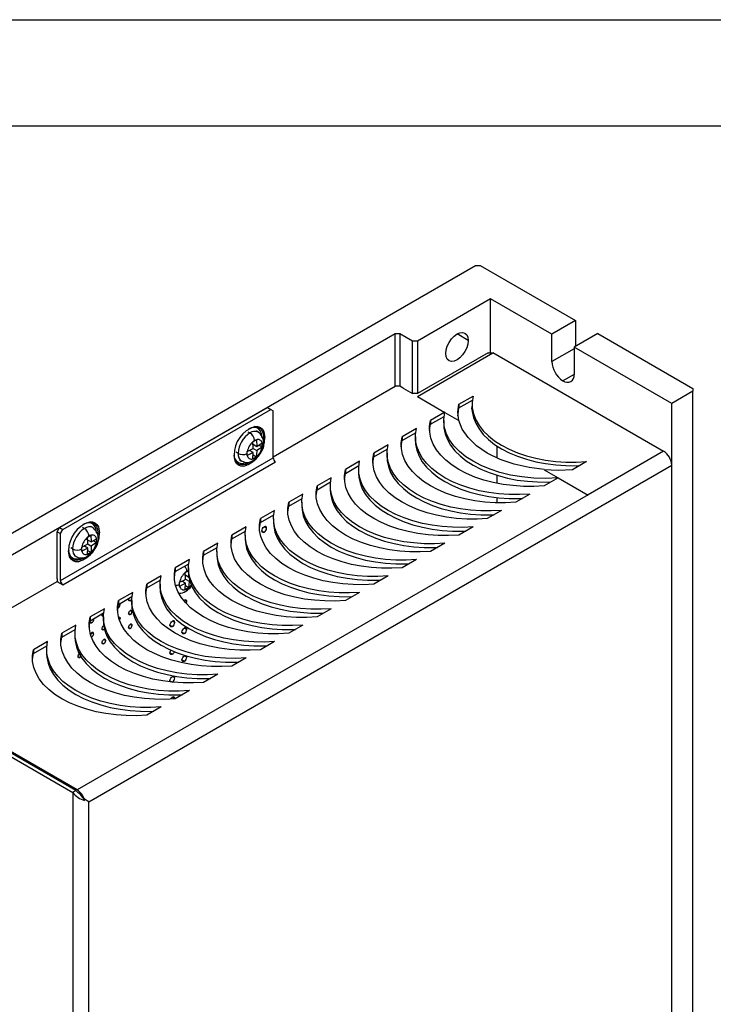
# Model space of a CAD drawing. Header units: millimetres. Extents: x 0 to 699, y 0 to 540.
# Tile 31 of 32: x 482 to 586, y 393 to 540. Entities that reach past the tile are written whole.
import ezdxf

# ---------------------------------------------------------------- set-up
doc = ezdxf.new("R2010")
doc.units = ezdxf.units.MM
doc.header["$LTSCALE"] = 2.5
doc.layers.add('TEXT', color=140, linetype='Continuous', lineweight=25)

msp = doc.modelspace()

# ---------------------------------------------------------------- linework, layer by layer
at = {"color": 7, "linetype": 'Continuous'}
msp.add_line((0.006, 539.757), (698.506, 539.757), dxfattribs=at)
for p, q in [((458.843, 450.326), (550.059, 502.984)), ((550.059, 502.984), (550.766, 502.984)), ((550.766, 502.984), (565.015, 494.759)), ((552.322, 498.004), (541.362, 491.677)), ((561.479, 492.718), (552.322, 498.004)), ((552.322, 489.961), (552.322, 498.004)), ((565.015, 494.759), (561.479, 492.718)), ((565.015, 494.759), (565.015, 490.922)), ((538.039, 492.779), (461.317, 448.489)), ((538.746, 492.779), (538.039, 492.779)), ((538.039, 484.94), (538.039, 492.779)), ((540.655, 491.677), (538.746, 492.779)), ((538.746, 492.779), (538.746, 484.94)), ((548.981, 491.788), (547.301, 492.758)), ((561.479, 488.635), (561.479, 492.718)), ((568.338, 492.84), (564.803, 490.799)), ((568.338, 492.84), (582.586, 484.615)), ((541.362, 491.677), (540.655, 491.677)), ((540.655, 483.838), (540.655, 491.677)), ((541.362, 491.677), (541.362, 483.838)), ((564.803, 490.554), (561.479, 488.635)), ((579.404, 482.37), (564.803, 490.799)), ((564.803, 490.799), (564.803, 486.716)), ((551.969, 489.961), (541.362, 483.838)), ((541.362, 483.43), (552.676, 489.961)), ((551.969, 489.961), (552.676, 489.961)), ((578.202, 475.183), (552.676, 489.92)), ((564.803, 486.716), (563.141, 485.757)), ((519.795, 474.408), (538.039, 484.94)), ((538.746, 484.94), (538.039, 484.94)), ((539.241, 484.654), (538.746, 484.94)), ((539.241, 484.654), (540.655, 483.838)), ((582.586, 484.615), (582.586, 484.207)), ((541.362, 483.838), (540.655, 483.838)), ((541.362, 483.388), (545.463, 481.021)), ((547.584, 482.245), (549.706, 483.47)), ((582.586, 484.207), (579.404, 482.37)), ((582.586, 360.092), (582.586, 484.207)), ((487.834, 463.796), (518.947, 481.757)), ((518.947, 481.757), (519.442, 481.472)), ((547.584, 481.715), (549.595, 482.876)), ((547.584, 482.245), (547.584, 481.715)), ((549.482, 481.639), (549.556, 481.596)), ((549.555, 481.929), (549.503, 481.884)), ((549.555, 482.245), (549.555, 481.715)), ((579.404, 358.256), (579.404, 482.37)), ((488.329, 463.511), (519.442, 481.472)), ((519.442, 481.472), (519.795, 481.268)), ((519.795, 474.245), (519.795, 481.268)), ((545.463, 481.041), (543.342, 479.838)), ((543.342, 479.266), (545.38, 480.442)), ((545.463, 481.021), (547.584, 479.796)), ((541.221, 478.613), (539.099, 477.388)), ((543.342, 479.838), (543.342, 479.266)), ((545.312, 479.822), (545.312, 479.266)), ((516.035, 478.131), (516.326, 477.963)), ((517.576, 478.087), (517.285, 478.255)), ((539.099, 476.817), (541.104, 477.974)), ((539.099, 477.388), (539.099, 476.817)), ((541.07, 477.388), (541.07, 476.817)), ((516.764, 476.639), (516.768, 476.641)), ((516.764, 476.637), (516.764, 476.639)), ((516.818, 475.638), (516.764, 476.637)), ((516.768, 476.641), (517.291, 476.943)), ((516.784, 476.271), (517.348, 475.945)), ((516.791, 476.124), (516.915, 476.195)), ((516.817, 475.638), (517.348, 475.332)), ((517.291, 476.943), (517.295, 476.945)), ((517.295, 476.945), (517.295, 476.944)), ((517.295, 476.944), (517.348, 475.945)), ((518.133, 475.847), (517.348, 475.332)), ((518.134, 475.847), (517.642, 476.132)), ((518.133, 476.46), (518.134, 476.46)), ((518.134, 475.847), (518.133, 475.847)), ((518.134, 476.46), (518.134, 476.455)), ((518.134, 476.455), (518.134, 475.852)), ((518.134, 475.852), (518.134, 475.847)), ((536.978, 476.164), (534.857, 474.939)), ((553.265, 476.014), (553.265, 474.237)), ((487.975, 455.876), (519.795, 474.245)), ((514.558, 474.901), (514.267, 475.069)), ((515.894, 474.86), (515.925, 475.18)), ((515.925, 474.577), (515.894, 474.86)), ((515.924, 475.185), (515.926, 475.185)), ((515.925, 475.18), (515.924, 475.185)), ((515.924, 474.574), (515.925, 474.577)), ((515.924, 474.572), (515.924, 474.574)), ((515.926, 474.572), (515.924, 474.572)), ((515.925, 474.577), (515.925, 475.18)), ((516.818, 475.025), (515.926, 474.572)), ((516.818, 475.025), (516.257, 475.349)), ((516.384, 475.276), (516.384, 475.411)), ((516.764, 474.088), (516.818, 475.025)), ((517.291, 474.391), (516.768, 474.089)), ((516.798, 474.68), (517.295, 474.393)), ((517.295, 474.393), (517.291, 474.391)), ((517.295, 474.395), (517.295, 474.393)), ((534.857, 474.368), (536.861, 475.525)), ((534.857, 474.939), (534.857, 474.368)), ((536.827, 474.939), (536.827, 474.368)), ((578.202, 475.225), (566.888, 468.694)), ((488.329, 455.264), (520.149, 473.633)), ((492.218, 422.811), (579.404, 473.143)), ((514.785, 473.925), (515.076, 473.757)), ((516.764, 474.087), (516.764, 474.088)), ((516.766, 474.088), (516.764, 474.087)), ((516.768, 474.089), (516.766, 474.088)), ((532.735, 473.715), (530.614, 472.49)), ((530.614, 471.918), (532.619, 473.076)), ((566.676, 473.673), (564.555, 472.448)), ((579.404, 367.482), (579.404, 473.143)), ((528.493, 471.265), (526.371, 470.041)), ((530.614, 472.49), (530.614, 471.918)), ((532.584, 472.49), (532.584, 471.918)), ((553.265, 471.622), (553.265, 470.434)), ((560.312, 472.448), (562.434, 471.224)), ((562.434, 471.265), (560.312, 470.041)), ((562.434, 471.224), (566.888, 468.652)), ((526.371, 469.469), (528.376, 470.627)), ((526.371, 470.041), (526.371, 469.469)), ((528.342, 470.041), (528.342, 469.469)), ((566.888, 468.694), (490.486, 424.587)), ((524.25, 468.816), (522.129, 467.591)), ((553.265, 468.31), (553.265, 467.513)), ((558.191, 468.816), (556.07, 467.591)), ((522.129, 467.02), (524.134, 468.177)), ((522.129, 467.591), (522.129, 467.02)), ((524.099, 467.591), (524.099, 467.02)), ((520.007, 466.367), (517.886, 465.142)), ((517.886, 464.571), (519.891, 465.728)), ((553.948, 466.367), (551.827, 465.142)), ((491.286, 463.844), (491.577, 463.676)), ((492.827, 463.8), (492.536, 463.968)), ((515.765, 463.918), (513.643, 462.693)), ((517.886, 465.142), (517.886, 464.571)), ((518.466, 463.923), (518.825, 463.716)), ((519.857, 465.142), (519.857, 464.571)), ((549.706, 463.918), (547.584, 462.693)), ((487.48, 463.184), (487.834, 463.796)), ((487.48, 463.184), (487.975, 462.898)), ((487.48, 456.162), (487.48, 463.184)), ((487.834, 463.796), (488.329, 463.511)), ((487.975, 462.898), (488.329, 463.511)), ((487.975, 455.876), (487.975, 462.898)), ((492.015, 462.352), (492.019, 462.354)), ((492.015, 462.35), (492.015, 462.352)), ((492.069, 461.351), (492.015, 462.35)), ((492.019, 462.354), (492.542, 462.656)), ((492.542, 462.656), (492.546, 462.658)), ((492.546, 462.658), (492.546, 462.657)), ((492.546, 462.657), (492.6, 461.658)), ((493.602, 463.01), (493.594, 462.786)), ((513.643, 462.121), (515.648, 463.279)), ((513.643, 462.693), (513.643, 462.121)), ((515.614, 462.693), (515.614, 462.121)), ((518.107, 463.301), (518.466, 463.094)), ((491.145, 460.573), (491.176, 460.893)), ((491.176, 460.898), (491.177, 460.898)), ((491.176, 460.893), (491.176, 460.898)), ((491.176, 460.289), (491.176, 460.893)), ((492.069, 460.738), (491.508, 461.062)), ((491.635, 460.989), (491.635, 461.124)), ((492.035, 461.984), (492.6, 461.658)), ((492.043, 461.837), (492.166, 461.908)), ((492.069, 461.351), (492.6, 461.045)), ((493.384, 461.56), (492.6, 461.045)), ((493.385, 461.56), (492.893, 461.845)), ((493.384, 462.173), (493.385, 462.173)), ((493.385, 461.56), (493.384, 461.56)), ((493.385, 462.173), (493.385, 462.168)), ((493.385, 462.168), (493.385, 461.565)), ((493.385, 461.565), (493.385, 461.56)), ((511.522, 461.468), (509.401, 460.244)), ((545.463, 461.468), (543.342, 460.244)), ((489.81, 460.614), (489.519, 460.782)), ((490.037, 459.638), (490.328, 459.47)), ((491.176, 460.289), (491.145, 460.573)), ((491.176, 460.287), (491.176, 460.289)), ((491.176, 460.285), (491.176, 460.287)), ((491.177, 460.285), (491.176, 460.285)), ((492.069, 460.738), (491.177, 460.285)), ((492.015, 459.801), (492.069, 460.738)), ((492.015, 459.8), (492.015, 459.801)), ((492.017, 459.801), (492.015, 459.8)), ((492.019, 459.802), (492.017, 459.801)), ((492.542, 460.104), (492.019, 459.802)), ((492.049, 460.393), (492.546, 460.106)), ((492.546, 460.106), (492.542, 460.104)), ((492.546, 460.107), (492.546, 460.106)), ((509.401, 459.672), (511.406, 460.83)), ((509.401, 460.244), (509.401, 459.672)), ((511.371, 460.244), (511.371, 459.672)), ((507.279, 459.019), (505.158, 457.795)), ((505.158, 457.223), (507.163, 458.38)), ((541.221, 459.019), (539.099, 457.795)), ((503.037, 456.57), (500.915, 455.345)), ((505.158, 457.795), (505.158, 457.223)), ((506.652, 457.084), (506.657, 457.087)), ((506.652, 457.083), (506.652, 457.084)), ((506.706, 456.084), (506.652, 457.083)), ((506.657, 457.087), (507.129, 457.359)), ((506.672, 456.716), (507.194, 456.415)), ((506.68, 456.57), (506.803, 456.641)), ((507.129, 457.795), (507.129, 457.223)), ((536.978, 456.57), (534.857, 455.345)), ((461.989, 441.038), (487.48, 455.754)), ((487.558, 455.709), (487.48, 455.754)), ((487.558, 455.709), (488.329, 455.264)), ((500.915, 454.774), (502.92, 455.931)), ((500.915, 455.345), (500.915, 454.774)), ((502.886, 455.345), (502.886, 454.774)), ((505.782, 455.306), (505.813, 455.625)), ((505.813, 455.022), (505.782, 455.306)), ((505.813, 455.63), (505.814, 455.631)), ((505.813, 455.625), (505.813, 455.63)), ((505.813, 455.022), (505.813, 455.625)), ((505.813, 455.02), (505.813, 455.022)), ((505.813, 455.017), (505.813, 455.02)), ((505.814, 455.018), (505.813, 455.017)), ((506.706, 455.471), (505.814, 455.018)), ((506.706, 455.471), (506.145, 455.794)), ((506.272, 455.721), (506.272, 455.857)), ((506.652, 454.534), (506.706, 455.471)), ((506.686, 455.126), (507.183, 454.839)), ((506.706, 456.084), (507.237, 455.777)), ((507.386, 455.875), (507.237, 455.777)), ((498.794, 454.121), (496.673, 452.896)), ((506.652, 454.533), (506.652, 454.534)), ((506.654, 454.534), (506.652, 454.533)), ((506.657, 454.535), (506.654, 454.534)), ((507.179, 454.836), (506.657, 454.535)), ((507.183, 454.839), (507.179, 454.836)), ((507.183, 454.84), (507.183, 454.839)), ((532.735, 454.121), (530.614, 452.896)), ((496.673, 452.325), (498.678, 453.482)), ((496.673, 452.896), (496.673, 452.325)), ((496.768, 452.379), (496.913, 452.295)), ((498.171, 453.021), (498.44, 452.865)), ((498.564, 453.416), (498.665, 453.358)), ((498.643, 452.896), (498.643, 452.325)), ((498.667, 453.476), (498.676, 453.464)), ((506.437, 452.881), (506.522, 452.943)), ((506.522, 452.943), (506.882, 452.735)), ((494.551, 451.672), (492.43, 450.447)), ((492.43, 449.875), (494.435, 451.033)), ((494.219, 450.74), (494.404, 450.633)), ((496.644, 451.829), (496.571, 451.798)), ((496.581, 451.865), (496.644, 451.829)), ((498.171, 450.947), (498.44, 450.791)), ((498.44, 451.414), (498.709, 451.258)), ((528.493, 451.672), (526.371, 450.447)), ((490.309, 449.222), (488.188, 447.998)), ((492.423, 449.703), (492.693, 449.548)), ((492.43, 450.447), (492.43, 449.875)), ((492.816, 450.098), (492.962, 450.014)), ((494.401, 450.447), (494.401, 449.875)), ((496.699, 450.345), (496.913, 450.221)), ((498.44, 449.34), (498.709, 449.184)), ((504.367, 449.21), (504.726, 449.002)), ((504.726, 449.832), (505.085, 449.624)), ((524.25, 449.222), (522.129, 447.998)), ((488.188, 447.426), (490.192, 448.584)), ((488.188, 447.998), (488.188, 447.426)), ((490.158, 447.998), (490.158, 447.426)), ((492.693, 448.096), (492.962, 447.94)), ((494.219, 448.666), (494.489, 448.51)), ((498.171, 448.873), (498.44, 448.717)), ((506.163, 448.172), (506.522, 447.965)), ((506.522, 448.795), (506.882, 448.587)), ((486.066, 446.773), (483.945, 445.548)), ((492.562, 447.549), (492.693, 447.474)), ((492.693, 447.474), (492.601, 447.439)), ((494.219, 446.592), (494.489, 446.436)), ((494.489, 447.059), (494.758, 446.903)), ((520.007, 446.773), (517.886, 445.548)), ((483.945, 444.977), (485.95, 446.134)), ((483.945, 445.548), (483.945, 444.977)), ((485.915, 445.548), (485.915, 444.977)), ((504.367, 445.061), (504.726, 444.854)), ((490.627, 444.518), (490.897, 444.363)), ((506.163, 444.024), (506.522, 443.817)), ((506.522, 444.647), (506.882, 444.439)), ((515.765, 444.324), (513.643, 443.099)), ((511.522, 441.875), (509.401, 440.65)), ((461.318, 440.65), (489.814, 424.199)), ((490.308, 424.485), (461.811, 440.935)), ((490.486, 424.587), (461.989, 441.038)), ((504.367, 440.913), (504.726, 440.706)), ((504.726, 440.706), (504.7, 440.692)), ((504.726, 441.536), (505.085, 441.328)), ((507.279, 439.425), (505.158, 438.201)), ((504.726, 438.448), (505.085, 438.241)), ((505.085, 438.241), (505.083, 438.195)), ((503.037, 436.976), (500.915, 435.752)), ((490.308, 424.485), (489.814, 424.199)), ((489.829, 424.18), (489.814, 424.199)), ((489.829, 424.18), (489.829, 315.765)), ((491.564, 422.98), (491.564, 423.189)), ((492.218, 422.811), (491.564, 423.189)), ((492.218, 317.151), (492.218, 422.811))]:
    msp.add_line(p, q)
at = {"flags": 128}
for points in [[(545.622, 489.849), (545.679, 490.384), (545.847, 490.949), (546.114, 491.505), (546.462, 492.014), (546.867, 492.441), (547.302, 492.758), (547.736, 492.943), (548.141, 492.983), (548.489, 492.876), (548.756, 492.628), (548.924, 492.257), (548.981, 491.788)], [(548.981, 491.788), (548.924, 491.253), (548.756, 490.689), (548.489, 490.133), (548.141, 489.624), (547.736, 489.197), (547.302, 488.88), (546.867, 488.695), (546.462, 488.655), (546.114, 488.762), (545.847, 489.01), (545.679, 489.381), (545.622, 489.849)], [(549.706, 483.47), (549.566, 482.582), (549.586, 481.69), (549.764, 480.804), (550.099, 479.934), (550.588, 479.088), (551.225, 478.275), (552.003, 477.505), (552.914, 476.785), (553.948, 476.122), (555.096, 475.525), (556.343, 474.999), (557.678, 474.55), (559.085, 474.182), (560.551, 473.9), (562.059, 473.707), (563.593, 473.604), (565.138, 473.593), (566.676, 473.673)], [(547.584, 479.796), (547.433, 481.021), (547.584, 482.245)], [(547.434, 480.491), (547.445, 480.827), (547.584, 481.715)], [(549.555, 481.715), (549.586, 481.16), (549.764, 480.274), (550.099, 479.404), (550.588, 478.558), (551.225, 477.745), (552.003, 476.975), (552.914, 476.254), (553.948, 475.592), (555.096, 474.995), (556.343, 474.469), (557.678, 474.02), (559.085, 473.652), (560.551, 473.37), (562.059, 473.177), (563.593, 473.074), (565.138, 473.062), (565.647, 473.079)], [(562.434, 471.245), (560.583, 471.164), (558.762, 471.213), (556.997, 471.384), (555.311, 471.669), (553.724, 472.055), (552.253, 472.533), (550.91, 473.09), (549.706, 473.715), (548.625, 474.41), (547.661, 475.184), (546.837, 476.032), (546.171, 476.945), (545.683, 477.915), (545.393, 478.931), (545.315, 479.978), (545.463, 481.041)], [(518.126, 477.297), (518.074, 477.804), (517.919, 478.225), (517.67, 478.539), (517.339, 478.731), (516.942, 478.789), (516.5, 478.713), (516.09, 478.536)], [(516.234, 478.618), (516.638, 478.789), (517.103, 478.869), (517.521, 478.808), (517.87, 478.606), (518.133, 478.275), (518.296, 477.831), (518.351, 477.297)], [(517.056, 478.919), (517.112, 478.939), (517.531, 478.93), (517.897, 478.796), (518.195, 478.547), (518.413, 478.188), (518.575, 477.297)], [(558.191, 468.816), (556.653, 468.736), (555.108, 468.747), (553.573, 468.85), (552.065, 469.043), (550.6, 469.325), (549.192, 469.693), (547.858, 470.142), (546.61, 470.668), (545.463, 471.265), (544.429, 471.928), (543.517, 472.648), (542.739, 473.418), (542.103, 474.231), (541.614, 475.077), (541.279, 475.947), (541.101, 476.833), (541.081, 477.725), (541.221, 478.613)], [(543.199, 478.327), (543.202, 478.378), (543.342, 479.266)], [(560.312, 470.041), (558.774, 469.96), (557.229, 469.972), (555.695, 470.074), (554.187, 470.268), (552.721, 470.55), (551.314, 470.917), (549.979, 471.367), (548.732, 471.893), (547.584, 472.49), (546.55, 473.152), (545.639, 473.872), (544.861, 474.643), (544.224, 475.455), (543.735, 476.301), (543.4, 477.172), (543.222, 478.058), (543.202, 478.949), (543.342, 479.838)], [(545.312, 479.266), (545.343, 478.711), (545.522, 477.825), (545.857, 476.954), (546.345, 476.108), (546.982, 475.296), (547.76, 474.525), (548.671, 473.805), (549.706, 473.143), (550.853, 472.546), (552.1, 472.02), (553.435, 471.571), (554.843, 471.203), (556.308, 470.921), (557.816, 470.727), (559.351, 470.625), (560.895, 470.613), (561.327, 470.627)], [(560.312, 472.49), (558.066, 472.778), (555.84, 473.284), (553.729, 474.01), (551.827, 474.939), (550.218, 476.037), (548.96, 477.256), (548.084, 478.541), (547.584, 479.838)], [(518.351, 477.297), (518.296, 476.699), (518.247, 476.467)], [(556.07, 467.591), (554.531, 467.511), (552.987, 467.522), (551.452, 467.625), (549.944, 467.819), (548.479, 468.101), (547.071, 468.468), (545.736, 468.917), (544.489, 469.443), (543.342, 470.041), (542.307, 470.703), (541.396, 471.423), (540.618, 472.194), (539.981, 473.006), (539.493, 473.852), (539.158, 474.723), (538.979, 475.609), (538.96, 476.5), (539.099, 477.388)], [(515.926, 475.185), (516.497, 475.467), (516.818, 475.638)], [(517.348, 475.945), (517.853, 476.266), (518.133, 476.46)], [(553.948, 466.367), (552.41, 466.286), (550.865, 466.298), (549.331, 466.401), (547.823, 466.594), (546.357, 466.876), (544.95, 467.244), (543.615, 467.693), (542.368, 468.219), (541.221, 468.816), (540.186, 469.478), (539.275, 470.198), (538.497, 470.969), (537.86, 471.781), (537.371, 472.628), (537.036, 473.498), (536.858, 474.384), (536.838, 475.276), (536.978, 476.164)], [(538.957, 475.878), (538.96, 475.929), (539.099, 476.817)], [(541.07, 476.817), (541.101, 476.262), (541.279, 475.376), (541.614, 474.505), (542.103, 473.659), (542.739, 472.847), (543.517, 472.076), (544.429, 471.356), (545.463, 470.694), (546.61, 470.096), (547.858, 469.57), (549.192, 469.121), (550.6, 468.754), (552.065, 468.472), (553.573, 468.278), (555.108, 468.175), (556.653, 468.164), (557.085, 468.177)], [(513.964, 474.739), (513.978, 474.723), (513.987, 474.706), (513.99, 474.688), (513.987, 474.67), (513.978, 474.653), (513.964, 474.637), (513.944, 474.624)], [(515.407, 472.982), (514.988, 472.991), (514.622, 473.124), (514.324, 473.374), (514.107, 473.733), (513.944, 474.624)], [(516.328, 473.593), (516.147, 473.481), (515.657, 473.261), (515.191, 473.181), (514.774, 473.243), (514.425, 473.444), (514.162, 473.775), (513.999, 474.219), (513.947, 474.625)], [(517.348, 475.332), (517.322, 474.734), (517.295, 474.395)], [(534.714, 473.429), (534.717, 473.479), (534.857, 474.368)], [(551.827, 465.142), (550.289, 465.062), (548.744, 465.073), (547.209, 465.176), (545.701, 465.369), (544.236, 465.652), (542.828, 466.019), (541.494, 466.468), (540.246, 466.994), (539.099, 467.591), (538.065, 468.254), (537.153, 468.974), (536.375, 469.744), (535.739, 470.557), (535.25, 471.403), (534.915, 472.273), (534.737, 473.159), (534.717, 474.051), (534.857, 474.939)], [(536.827, 474.368), (536.858, 473.812), (537.036, 472.926), (537.371, 472.056), (537.86, 471.21), (538.497, 470.397), (539.275, 469.627), (540.186, 468.907), (541.221, 468.245), (542.368, 467.647), (543.615, 467.121), (544.95, 466.672), (546.357, 466.305), (547.823, 466.023), (549.331, 465.829), (550.865, 465.726), (552.41, 465.715), (552.842, 465.728)], [(515.426, 473.428), (515.57, 473.467), (515.7, 473.513)], [(549.706, 463.918), (548.167, 463.837), (546.623, 463.848), (545.088, 463.951), (543.58, 464.145), (542.115, 464.427), (540.707, 464.794), (539.372, 465.244), (538.125, 465.77), (536.978, 466.367), (535.943, 467.029), (535.032, 467.749), (534.254, 468.52), (533.617, 469.332), (533.129, 470.178), (532.794, 471.049), (532.615, 471.935), (532.596, 472.826), (532.735, 473.715)], [(545.463, 461.468), (543.925, 461.388), (542.38, 461.399), (540.845, 461.502), (539.337, 461.696), (537.872, 461.978), (536.464, 462.345), (535.13, 462.794), (533.882, 463.32), (532.735, 463.918), (531.701, 464.58), (530.789, 465.3), (530.011, 466.07), (529.375, 466.883), (528.886, 467.729), (528.551, 468.6), (528.373, 469.485), (528.353, 470.377), (528.493, 471.265)], [(530.471, 470.98), (530.474, 471.03), (530.614, 471.918)], [(547.584, 462.693), (546.046, 462.613), (544.501, 462.624), (542.967, 462.727), (541.459, 462.92), (539.993, 463.202), (538.586, 463.57), (537.251, 464.019), (536.004, 464.545), (534.857, 465.142), (533.822, 465.805), (532.911, 466.525), (532.133, 467.295), (531.496, 468.108), (531.008, 468.954), (530.672, 469.824), (530.494, 470.71), (530.474, 471.602), (530.614, 472.49)], [(532.584, 471.918), (532.615, 471.363), (532.794, 470.477), (533.129, 469.607), (533.617, 468.761), (534.254, 467.948), (535.032, 467.178), (535.943, 466.458), (536.978, 465.795), (538.125, 465.198), (539.372, 464.672), (540.707, 464.223), (542.115, 463.855), (543.58, 463.573), (545.088, 463.38), (546.623, 463.277), (548.167, 463.266), (548.599, 463.279)], [(564.555, 472.448), (562.434, 472.361), (560.312, 472.448)], [(543.342, 460.244), (541.803, 460.163), (540.259, 460.175), (538.724, 460.278), (537.216, 460.471), (535.751, 460.753), (534.343, 461.121), (533.009, 461.57), (531.761, 462.096), (530.614, 462.693), (529.579, 463.355), (528.668, 464.075), (527.89, 464.846), (527.253, 465.658), (526.765, 466.504), (526.43, 467.375), (526.251, 468.261), (526.232, 469.153), (526.371, 470.041)], [(541.221, 459.019), (539.682, 458.939), (538.137, 458.95), (536.603, 459.053), (535.095, 459.246), (533.629, 459.528), (532.222, 459.896), (530.887, 460.345), (529.64, 460.871), (528.493, 461.468), (527.458, 462.131), (526.547, 462.851), (525.769, 463.621), (525.132, 464.434), (524.644, 465.28), (524.308, 466.15), (524.13, 467.036), (524.111, 467.928), (524.25, 468.816)], [(526.229, 468.53), (526.232, 468.581), (526.371, 469.469)], [(528.342, 469.469), (528.373, 468.914), (528.551, 468.028), (528.886, 467.157), (529.375, 466.311), (530.011, 465.499), (530.789, 464.728), (531.701, 464.008), (532.735, 463.346), (533.882, 462.749), (535.13, 462.223), (536.464, 461.774), (537.872, 461.406), (539.337, 461.124), (540.845, 460.931), (542.38, 460.828), (543.925, 460.816), (544.357, 460.83)], [(521.986, 466.081), (521.989, 466.132), (522.129, 467.02)], [(539.099, 457.795), (537.561, 457.714), (536.016, 457.725), (534.482, 457.828), (532.974, 458.022), (531.508, 458.304), (530.1, 458.671), (528.766, 459.121), (527.518, 459.647), (526.371, 460.244), (525.337, 460.906), (524.425, 461.626), (523.647, 462.397), (523.011, 463.209), (522.522, 464.055), (522.187, 464.926), (522.009, 465.812), (521.989, 466.703), (522.129, 467.591)], [(524.099, 467.02), (524.13, 466.465), (524.308, 465.579), (524.644, 464.708), (525.132, 463.862), (525.769, 463.05), (526.547, 462.279), (527.458, 461.559), (528.493, 460.897), (529.64, 460.3), (530.887, 459.774), (532.222, 459.324), (533.629, 458.957), (535.095, 458.675), (536.603, 458.481), (538.137, 458.378), (539.682, 458.367), (540.114, 458.38)], [(536.978, 456.57), (535.439, 456.489), (533.895, 456.501), (532.36, 456.604), (530.852, 456.797), (529.387, 457.079), (527.979, 457.447), (526.645, 457.896), (525.397, 458.422), (524.25, 459.019), (523.215, 459.681), (522.304, 460.402), (521.526, 461.172), (520.889, 461.985), (520.401, 462.831), (520.066, 463.701), (519.887, 464.587), (519.868, 465.479), (520.007, 466.367)], [(493.378, 463.01), (493.325, 463.517), (493.17, 463.938), (492.921, 464.252), (492.59, 464.443), (492.194, 464.502), (491.752, 464.426), (491.341, 464.249)], [(491.486, 464.331), (491.889, 464.502), (492.355, 464.582), (492.772, 464.52), (493.121, 464.319), (493.384, 463.988), (493.547, 463.544), (493.602, 463.01)], [(492.307, 464.632), (492.363, 464.652), (492.782, 464.643), (493.148, 464.509), (493.447, 464.259), (493.664, 463.9), (493.827, 463.01)], [(532.735, 454.121), (531.197, 454.04), (529.652, 454.052), (528.118, 454.154), (526.61, 454.348), (525.144, 454.63), (523.737, 454.998), (522.402, 455.447), (521.154, 455.973), (520.007, 456.57), (518.973, 457.232), (518.061, 457.952), (517.283, 458.723), (516.647, 459.535), (516.158, 460.381), (515.823, 461.252), (515.645, 462.138), (515.625, 463.029), (515.765, 463.918)], [(517.743, 463.632), (517.747, 463.683), (517.886, 464.571)], [(534.857, 455.345), (533.318, 455.265), (531.773, 455.276), (530.239, 455.379), (528.731, 455.573), (527.265, 455.855), (525.858, 456.222), (524.523, 456.671), (523.276, 457.197), (522.129, 457.795), (521.094, 458.457), (520.183, 459.177), (519.405, 459.947), (518.768, 460.76), (518.28, 461.606), (517.944, 462.477), (517.766, 463.362), (517.747, 464.254), (517.886, 465.142)], [(518.466, 463.094), (518.329, 463.046), (518.212, 463.069), (518.134, 463.158), (518.107, 463.301), (518.134, 463.476), (518.212, 463.655), (518.329, 463.812), (518.466, 463.923)], [(519.857, 464.571), (519.887, 464.015), (520.066, 463.13), (520.401, 462.259), (520.889, 461.413), (521.526, 460.6), (522.304, 459.83), (523.215, 459.11), (524.25, 458.448), (525.397, 457.85), (526.645, 457.324), (527.979, 456.875), (529.387, 456.508), (530.852, 456.226), (532.36, 456.032), (533.895, 455.929), (535.439, 455.918), (535.871, 455.931)], [(530.614, 452.896), (529.075, 452.816), (527.531, 452.827), (525.996, 452.93), (524.488, 453.123), (523.023, 453.405), (521.615, 453.773), (520.281, 454.222), (519.033, 454.748), (517.886, 455.345), (516.851, 456.008), (515.94, 456.728), (515.162, 457.498), (514.525, 458.311), (514.037, 459.157), (513.702, 460.027), (513.523, 460.913), (513.504, 461.805), (513.643, 462.693)], [(491.177, 460.898), (491.748, 461.18), (492.069, 461.351)], [(492.6, 461.045), (492.573, 460.447), (492.546, 460.107)], [(492.6, 461.658), (493.104, 461.979), (493.384, 462.173)], [(528.493, 451.672), (526.954, 451.591), (525.409, 451.602), (523.875, 451.705), (522.367, 451.899), (520.901, 452.181), (519.494, 452.548), (518.159, 452.997), (516.912, 453.523), (515.765, 454.121), (514.73, 454.783), (513.819, 455.503), (513.041, 456.274), (512.404, 457.086), (511.916, 457.932), (511.58, 458.803), (511.402, 459.689), (511.383, 460.58), (511.522, 461.468)], [(513.501, 461.183), (513.504, 461.233), (513.643, 462.121)], [(515.614, 462.121), (515.645, 461.566), (515.823, 460.68), (516.158, 459.81), (516.647, 458.964), (517.283, 458.151), (518.061, 457.381), (518.973, 456.661), (520.007, 455.998), (521.154, 455.401), (522.402, 454.875), (523.737, 454.426), (525.144, 454.058), (526.61, 453.776), (528.118, 453.583), (529.652, 453.48), (531.197, 453.469), (531.629, 453.482)], [(489.215, 460.452), (489.23, 460.436), (489.239, 460.419), (489.242, 460.401), (489.239, 460.383), (489.23, 460.366), (489.215, 460.35), (489.195, 460.336)], [(490.659, 458.695), (490.24, 458.704), (489.873, 458.837), (489.575, 459.087), (489.358, 459.446), (489.195, 460.336)], [(491.579, 459.306), (491.399, 459.194), (490.908, 458.974), (490.443, 458.894), (490.025, 458.956), (489.676, 459.157), (489.413, 459.488), (489.25, 459.932), (489.198, 460.338)], [(509.258, 458.733), (509.261, 458.784), (509.401, 459.672)], [(526.371, 450.447), (524.833, 450.366), (523.288, 450.378), (521.754, 450.481), (520.246, 450.674), (518.78, 450.956), (517.373, 451.324), (516.038, 451.773), (514.79, 452.299), (513.643, 452.896), (512.609, 453.558), (511.698, 454.279), (510.919, 455.049), (510.283, 455.862), (509.794, 456.708), (509.459, 457.578), (509.281, 458.464), (509.261, 459.356), (509.401, 460.244)], [(511.371, 459.672), (511.402, 459.117), (511.58, 458.231), (511.916, 457.361), (512.404, 456.515), (513.041, 455.702), (513.819, 454.932), (514.73, 454.211), (515.765, 453.549), (516.912, 452.952), (518.159, 452.426), (519.494, 451.977), (520.901, 451.609), (522.367, 451.327), (523.875, 451.134), (525.409, 451.031), (526.954, 451.019), (527.386, 451.033)], [(490.677, 459.141), (490.821, 459.18), (490.951, 459.226)], [(524.25, 449.222), (522.711, 449.142), (521.167, 449.153), (519.632, 449.256), (518.124, 449.45), (516.659, 449.732), (515.251, 450.099), (513.917, 450.548), (512.669, 451.074), (511.522, 451.672), (510.487, 452.334), (509.576, 453.054), (508.798, 453.824), (508.162, 454.637), (507.673, 455.483), (507.338, 456.353), (507.16, 457.239), (507.14, 458.131), (507.279, 459.019)], [(520.007, 446.773), (518.469, 446.693), (516.924, 446.704), (515.39, 446.807), (513.882, 447), (512.416, 447.282), (511.009, 447.65), (509.674, 448.099), (508.427, 448.625), (507.279, 449.222), (506.245, 449.885), (505.334, 450.605), (504.556, 451.375), (503.919, 452.188), (503.43, 453.034), (503.095, 453.904), (502.917, 454.79), (502.897, 455.682), (503.037, 456.57)], [(505.015, 456.284), (505.019, 456.335), (505.158, 457.223)], [(522.129, 447.998), (520.59, 447.917), (519.045, 447.928), (517.511, 448.031), (516.003, 448.225), (514.537, 448.507), (513.13, 448.874), (511.795, 449.324), (510.548, 449.85), (509.401, 450.447), (508.366, 451.109), (507.455, 451.829), (506.677, 452.6), (506.04, 453.412), (505.552, 454.258), (505.216, 455.129), (505.038, 456.015), (505.019, 456.906), (505.158, 457.795)], [(507.129, 457.223), (507.16, 456.668), (507.338, 455.782), (507.673, 454.911), (508.162, 454.065), (508.798, 453.253), (509.576, 452.482), (510.487, 451.762), (511.522, 451.1), (512.669, 450.503), (513.917, 449.977), (515.251, 449.528), (516.659, 449.16), (518.124, 448.878), (519.632, 448.684), (521.167, 448.582), (522.711, 448.57), (523.143, 448.584)], [(517.886, 445.548), (516.347, 445.468), (514.803, 445.479), (513.268, 445.582), (511.76, 445.776), (510.295, 446.058), (508.887, 446.425), (507.553, 446.874), (506.305, 447.4), (505.158, 447.998), (504.123, 448.66), (503.212, 449.38), (502.434, 450.151), (501.798, 450.963), (501.309, 451.809), (500.974, 452.68), (500.796, 453.565), (500.776, 454.457), (500.915, 455.345)], [(505.814, 455.631), (506.385, 455.913), (506.706, 456.084)], [(507.237, 455.777), (507.211, 455.18), (507.183, 454.84)], [(515.765, 444.324), (514.226, 444.243), (512.681, 444.255), (511.147, 444.358), (509.639, 444.551), (508.173, 444.833), (506.766, 445.201), (505.431, 445.65), (504.184, 446.176), (503.037, 446.773), (502.002, 447.435), (501.091, 448.155), (500.313, 448.926), (499.676, 449.738), (499.188, 450.584), (498.853, 451.455), (498.674, 452.341), (498.655, 453.233), (498.794, 454.121)], [(500.773, 453.835), (500.776, 453.886), (500.915, 454.774)], [(502.886, 454.774), (502.917, 454.219), (503.095, 453.333), (503.43, 452.462), (503.919, 451.616), (504.556, 450.804), (505.334, 450.033), (506.245, 449.313), (507.279, 448.651), (508.427, 448.053), (509.674, 447.527), (511.009, 447.078), (512.416, 446.711), (513.882, 446.429), (515.39, 446.235), (516.924, 446.132), (518.469, 446.121), (518.901, 446.134)], [(496.53, 451.386), (496.533, 451.436), (496.673, 452.325)], [(513.643, 443.099), (512.105, 443.019), (510.56, 443.03), (509.026, 443.133), (507.518, 443.326), (506.052, 443.608), (504.645, 443.976), (503.31, 444.425), (502.063, 444.951), (500.915, 445.548), (499.881, 446.211), (498.97, 446.931), (498.192, 447.701), (497.555, 448.514), (497.066, 449.36), (496.731, 450.23), (496.553, 451.116), (496.533, 452.008), (496.673, 452.896)], [(498.44, 452.865), (498.337, 452.83), (498.25, 452.847), (498.191, 452.914), (498.171, 453.021), (498.191, 453.152), (498.213, 453.214)], [(498.643, 452.325), (498.674, 451.769), (498.853, 450.883), (499.188, 450.013), (499.676, 449.167), (500.313, 448.354), (501.091, 447.584), (502.002, 446.864), (503.037, 446.202), (504.184, 445.604), (505.431, 445.078), (506.766, 444.629), (508.173, 444.262), (509.639, 443.98), (511.147, 443.786), (512.681, 443.683), (514.226, 443.672), (514.658, 443.685)], [(494.402, 450.551), (494.386, 450.549), (494.298, 450.566), (494.24, 450.633), (494.219, 450.74), (494.24, 450.871), (494.262, 450.933)], [(511.522, 441.875), (509.984, 441.794), (508.439, 441.805), (506.904, 441.908), (505.396, 442.102), (503.931, 442.384), (502.523, 442.751), (501.189, 443.201), (499.941, 443.727), (498.794, 444.324), (497.759, 444.986), (496.848, 445.706), (496.07, 446.477), (495.434, 447.289), (494.945, 448.135), (494.61, 449.006), (494.432, 449.892), (494.412, 450.783), (494.551, 451.672)], [(498.44, 450.791), (498.337, 450.756), (498.25, 450.773), (498.191, 450.84), (498.171, 450.947), (498.191, 451.078), (498.25, 451.213), (498.337, 451.33), (498.44, 451.414)], [(507.279, 439.425), (505.741, 439.345), (504.196, 439.356), (502.662, 439.459), (501.154, 439.653), (499.688, 439.935), (498.281, 440.302), (496.946, 440.751), (495.699, 441.277), (494.551, 441.875), (493.517, 442.537), (492.606, 443.257), (491.828, 444.027), (491.191, 444.84), (490.702, 445.686), (490.367, 446.557), (490.189, 447.442), (490.169, 448.334), (490.309, 449.222)], [(492.288, 448.937), (492.291, 448.987), (492.43, 449.875)], [(509.401, 440.65), (507.862, 440.57), (506.318, 440.581), (504.783, 440.684), (503.275, 440.877), (501.809, 441.159), (500.402, 441.527), (499.067, 441.976), (497.82, 442.502), (496.673, 443.099), (495.638, 443.761), (494.727, 444.482), (493.949, 445.252), (493.312, 446.065), (492.824, 446.911), (492.489, 447.781), (492.31, 448.667), (492.291, 449.559), (492.43, 450.447)], [(492.693, 449.548), (492.59, 449.512), (492.502, 449.529), (492.444, 449.596), (492.423, 449.703), (492.444, 449.834), (492.466, 449.896)], [(494.489, 448.51), (494.386, 448.475), (494.298, 448.492), (494.24, 448.559), (494.219, 448.666), (494.24, 448.797), (494.298, 448.932), (494.386, 449.049), (494.459, 449.113)], [(494.401, 449.875), (494.432, 449.32), (494.61, 448.434), (494.945, 447.564), (495.434, 446.718), (496.07, 445.905), (496.848, 445.135), (497.759, 444.415), (498.794, 443.752), (499.941, 443.155), (501.189, 442.629), (502.523, 442.18), (503.931, 441.812), (505.396, 441.53), (506.904, 441.337), (508.439, 441.234), (509.984, 441.223), (510.416, 441.236)], [(496.685, 450.397), (496.697, 450.401), (496.747, 450.413), (496.794, 450.411), (496.835, 450.396), (496.868, 450.368), (496.893, 450.328), (496.908, 450.279), (496.913, 450.221)], [(498.44, 448.717), (498.337, 448.682), (498.25, 448.699), (498.191, 448.766), (498.171, 448.873), (498.191, 449.004), (498.25, 449.139), (498.337, 449.256), (498.44, 449.34)], [(504.726, 449.002), (504.589, 448.954), (504.472, 448.977), (504.394, 449.067), (504.367, 449.21), (504.394, 449.384), (504.472, 449.564), (504.589, 449.721), (504.726, 449.832)], [(505.158, 438.201), (503.62, 438.12), (502.075, 438.132), (500.54, 438.235), (499.032, 438.428), (497.567, 438.71), (496.159, 439.078), (494.825, 439.527), (493.577, 440.053), (492.43, 440.65), (491.395, 441.312), (490.484, 442.032), (489.706, 442.803), (489.07, 443.615), (488.581, 444.461), (488.246, 445.332), (488.068, 446.218), (488.048, 447.11), (488.188, 447.998)], [(494.571, 448.573), (494.541, 448.547), (494.489, 448.51)], [(506.522, 447.965), (506.385, 447.917), (506.268, 447.94), (506.19, 448.029), (506.163, 448.172), (506.19, 448.347), (506.268, 448.526), (506.385, 448.684), (506.522, 448.795)], [(503.037, 436.976), (501.498, 436.896), (499.954, 436.907), (498.419, 437.01), (496.911, 437.203), (495.446, 437.485), (494.038, 437.853), (492.703, 438.302), (491.456, 438.828), (490.309, 439.425), (489.274, 440.088), (488.363, 440.808), (487.585, 441.578), (486.948, 442.391), (486.46, 443.237), (486.125, 444.107), (485.946, 444.993), (485.927, 445.885), (486.066, 446.773)], [(488.045, 446.487), (488.048, 446.538), (488.188, 447.426)], [(490.158, 447.426), (490.189, 446.871), (490.367, 445.985), (490.702, 445.114), (491.191, 444.268), (491.828, 443.456), (492.606, 442.685), (493.517, 441.965), (494.551, 441.303), (495.699, 440.706), (496.946, 440.18), (498.281, 439.731), (499.688, 439.363), (501.154, 439.081), (502.662, 438.888), (504.196, 438.785), (505.741, 438.773), (506.17, 438.787)], [(494.489, 446.436), (494.386, 446.401), (494.298, 446.418), (494.24, 446.485), (494.219, 446.592), (494.24, 446.723), (494.298, 446.857), (494.386, 446.975), (494.489, 447.059)], [(483.802, 444.038), (483.805, 444.089), (483.945, 444.977)], [(500.915, 435.752), (499.377, 435.671), (497.832, 435.682), (496.298, 435.785), (494.79, 435.979), (493.324, 436.261), (491.917, 436.628), (490.582, 437.078), (489.335, 437.604), (488.188, 438.201), (487.153, 438.863), (486.242, 439.583), (485.464, 440.354), (484.827, 441.166), (484.338, 442.012), (484.003, 442.883), (483.825, 443.769), (483.805, 444.66), (483.945, 445.548)], [(485.915, 444.977), (485.946, 444.422), (486.125, 443.536), (486.46, 442.665), (486.948, 441.819), (487.585, 441.007), (488.363, 440.236), (489.274, 439.516), (490.309, 438.854), (491.456, 438.257), (492.703, 437.731), (494.038, 437.281), (495.446, 436.914), (496.911, 436.632), (498.419, 436.438), (499.954, 436.335), (501.498, 436.324), (501.93, 436.337)], [(490.897, 444.363), (490.794, 444.327), (490.706, 444.344), (490.648, 444.411), (490.627, 444.518), (490.648, 444.649), (490.706, 444.784), (490.794, 444.902), (490.804, 444.912)], [(504.726, 444.854), (504.589, 444.806), (504.472, 444.829), (504.394, 444.919), (504.367, 445.062), (504.394, 445.236), (504.472, 445.416), (504.5, 445.46)], [(506.522, 444.647), (506.592, 444.679), (506.596, 444.68)], [(506.522, 443.817), (506.385, 443.769), (506.268, 443.792), (506.19, 443.881), (506.163, 444.024), (506.19, 444.199), (506.268, 444.378), (506.385, 444.536), (506.522, 444.647)], [(504.425, 440.721), (504.394, 440.771), (504.367, 440.914), (504.394, 441.088), (504.472, 441.268), (504.589, 441.425), (504.726, 441.536)], [(490.953, 423.964), (490.599, 424.186), (490.309, 424.485)], [(491.564, 422.98), (491.311, 423.442), (490.953, 423.964)]]:
    msp.add_lwpolyline(points, dxfattribs=at)
for centre, radius, start, end in [((565.087, 488.799), 3.611, 182.60548, 237.39452), ((563.789, 486.552), 1.026, 230.79671, 9.21404), ((550.687, 481.689), 1.206, 159.8063, 203.48213), ((518.454, 474.631), 4.51, 108.0561, 180.09225), ((518.4, 474.726), 3.845, 122.80038, 177.3795), ((514.052, 477.298), 4.524, 287.43694, 359.99341), ((517.509, 475.914), 2.366, 119.99749, 120.2666), ((515.469, 476.643), 1.565, 6.63867, 57.2037), ((517.059, 476.942), 1.257, 65.82797, 125.65587), ((516.232, 476.347), 2.184, 321.54213, 52.36765), ((518.239, 477.081), 0.244, 62.60967, 117.39033), ((518.463, 477.514), 0.244, 242.60967, 297.39033), ((518.497, 474.669), 2.622, 131.35441, 168.64559), ((517.93, 475.286), 1.785, 120.53042, 130.60919), ((517.668, 475.736), 1.264, 107.37872, 120.67658), ((517.518, 476.363), 0.622, 8.92916, 111.06008), ((515.562, 476.363), 2.622, 311.35441, 348.64559), ((516.661, 476.154), 1.504, 348.42834, 11.57166), ((515.166, 474.61), 1.21, 179.01045, 282.37685), ((515.782, 474.766), 1.231, 173.6837, 235.17771), ((515.269, 476.287), 1.557, 242.83567, 293.6438), ((516.54, 474.669), 0.622, 188.92917, 291.06008), ((516.391, 475.296), 1.264, 287.37872, 300.67658), ((515.415, 476.328), 2.86, 299.72497, 332.08458), ((516.581, 474.213), 0.454, 304.33438, 359.46069), ((516.129, 475.746), 1.785, 300.53042, 310.60919), ((520.563, 474.28), 0.768, 182.60548, 237.39452), ((576.794, 473.024), 2.613, 2.60548, 57.39452), ((515.901, 475.151), 1.605, 239.53828, 305.50492), ((493.705, 460.344), 4.51, 108.0561, 180.09225), ((492.31, 462.655), 1.257, 65.82797, 125.65587), ((518.606, 463.751), 0.222, 350.78596, 129.20329), ((493.651, 460.438), 3.845, 122.80038, 177.3795), ((489.303, 463.011), 4.524, 287.43694, 359.99341), ((493.748, 460.382), 2.622, 131.35441, 168.64559), ((492.761, 461.627), 2.366, 119.99749, 120.2666), ((490.72, 462.355), 1.565, 6.63867, 57.2037), ((493.181, 460.999), 1.785, 120.53042, 130.60919), ((492.92, 461.449), 1.264, 107.37872, 120.67658), ((492.77, 462.076), 0.622, 8.92916, 111.06008), ((491.483, 462.06), 2.184, 321.54213, 52.36765), ((493.493, 462.803), 0.234, 62.19306, 92.87453), ((493.714, 463.227), 0.244, 242.60967, 297.39033), ((518.045, 463.751), 0.781, 302.60548, 357.39452), ((490.813, 462.076), 2.622, 311.35441, 348.64559), ((491.912, 461.867), 1.504, 348.42834, 11.57166), ((490.417, 460.323), 1.21, 179.01045, 282.37685), ((491.034, 460.479), 1.231, 173.6837, 235.17771), ((490.52, 461.999), 1.557, 242.83567, 293.6438), ((491.152, 460.864), 1.605, 239.53828, 305.50492), ((491.792, 460.382), 0.622, 188.92917, 291.06008), ((491.642, 461.009), 1.264, 287.37872, 300.67658), ((490.666, 462.041), 2.86, 299.72497, 332.08458), ((491.832, 459.926), 0.454, 304.33438, 359.46069), ((491.38, 461.459), 1.785, 300.53042, 310.60919), ((505.347, 457.082), 1.575, 6.82204, 37.91746), ((508.385, 455.115), 2.622, 131.35441, 168.64559), ((507.819, 455.731), 1.785, 120.54887, 130.6083), ((507.572, 456.153), 1.297, 109.96931, 120.61214), ((488.971, 456.183), 1.491, 180.81008, 198.53194), ((488.743, 455.911), 0.768, 182.60548, 237.39452), ((505.175, 456.684), 1.506, 271.02671, 293.75686), ((506.429, 455.114), 0.622, 188.92916, 291.06008), ((505.563, 456.449), 2.45, 298.22734, 326.23012), ((505.602, 456.667), 2.416, 310.88366, 323.17934), ((505.801, 455.66), 1.651, 266.84497, 303.91058), ((506.279, 455.742), 1.265, 287.38012, 300.69728), ((506.47, 454.658), 0.454, 304.35339, 359.4838), ((506.017, 456.192), 1.785, 300.54887, 310.6083), ((496.329, 452.322), 0.586, 302.60548, 357.39452), ((496.69, 452.307), 0.224, 357.03685, 36.16593), ((498.139, 453.343), 0.565, 302.23044, 334.23263), ((506.663, 452.771), 0.222, 350.78596, 129.20329), ((506.174, 452.756), 0.708, 334.47149, 358.27588), ((498.545, 451.285), 0.166, 350.78596, 129.20329), ((498.125, 451.285), 0.586, 302.60548, 357.39452), ((492.377, 450.041), 0.586, 302.60548, 357.39452), ((492.739, 450.026), 0.224, 357.03685, 36.16593), ((496.345, 450.245), 0.569, 327.53738, 357.59253), ((498.545, 449.211), 0.166, 350.78596, 129.20329), ((498.125, 449.211), 0.586, 302.60548, 357.39452), ((504.866, 449.66), 0.222, 350.78596, 129.20329), ((504.306, 449.66), 0.781, 302.60548, 357.39452), ((493.01, 447.603), 0.587, 122.7868, 156.44807), ((492.798, 447.967), 0.166, 350.78596, 129.20329), ((492.377, 447.967), 0.586, 302.60548, 357.39452), ((506.663, 448.623), 0.222, 350.78596, 129.20329), ((506.102, 448.623), 0.781, 302.60548, 357.39452), ((494.594, 446.93), 0.166, 350.78596, 129.20329), ((494.173, 446.93), 0.586, 302.60548, 357.39452), ((504.305, 445.511), 0.78, 302.66412, 339.17337), ((490.632, 444.797), 0.509, 301.30164, 323.7469), ((506.102, 444.475), 0.781, 302.60548, 357.39452), ((506.568, 444.452), 0.314, 357.58384, 29.46767), ((504.866, 441.364), 0.222, 350.78596, 129.20329), ((504.306, 441.364), 0.781, 302.60548, 357.39452), ((505.143, 437.798), 0.772, 122.66157, 152.66642), ((504.866, 438.276), 0.222, 350.78596, 129.20329), ((492.783, 426.599), 3.818, 219.30411, 251.38132), ((489.061, 422.373), 2.633, 18.05139, 57.24105)]:
    msp.add_arc(centre, radius, start, end)
at = {"layer": 'TEXT'}
msp.add_line((15.875, 523.875), (682.625, 523.875), dxfattribs=at)

doc.saveas('drawing.dxf')
